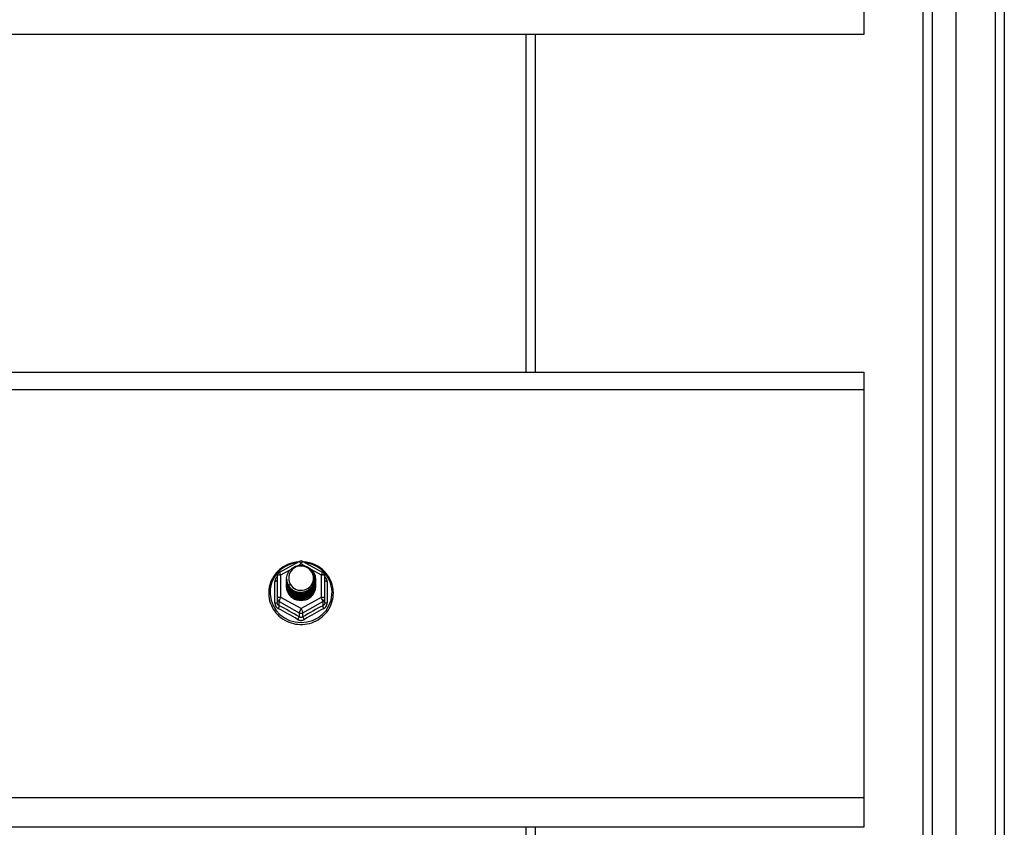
# Model space of a CAD drawing. Header units: inches. Extents: x 56.1 to 140.1, y 31.2 to 70.5.
# Tile 23 of 25: x 129.6 to 140.1, y 53.5 to 62.1. Entities that reach past the tile are written whole.
import ezdxf

# ---------------------------------------------------------------- set-up
doc = ezdxf.new("R2010")
doc.units = ezdxf.units.IN
doc.header["$MEASUREMENT"] = 0
doc.layers.add('Visible Edges(ANSI)', color=7, linetype='Continuous', lineweight=25)
doc.layers.add('Visible Tangent Edges(ANSI)', color=7, linetype='Continuous', lineweight=25)

msp = doc.modelspace()

# ---------------------------------------------------------------- linework, layer by layer
at = {"layer": 'Visible Edges(ANSI)'}
for p, q in [((139.551, 33.077), (139.551, 68.659)), ((139.197, 33.265), (139.197, 68.471)), ((140.063, 68.494), (140.063, 33.242)), ((138.563, 62.232), (138.563, 61.918)), ((138.563, 61.918), (98.929, 61.918)), ((135.063, 58.319), (135.063, 61.918)), ((98.929, 58.319), (138.563, 58.319)), ((138.563, 58.319), (138.563, 58.133)), ((138.563, 58.133), (138.563, 53.782)), ((132.329, 56.182), (132.544, 56.301)), ((132.582, 56.301), (132.797, 56.182)), ((132.309, 56.147), (132.309, 55.908)), ((132.409, 56.116), (132.409, 56.117)), ((132.409, 56.104), (132.409, 56.104)), ((132.409, 56.091), (132.409, 56.092)), ((132.409, 56.079), (132.409, 56.079)), ((132.716, 56.11), (132.716, 56.11)), ((132.716, 56.097), (132.716, 56.098)), ((132.716, 56.085), (132.716, 56.085)), ((132.716, 56.072), (132.716, 56.073)), ((132.817, 55.908), (132.817, 56.147)), ((132.409, 56.066), (132.409, 56.067)), ((132.409, 56.054), (132.409, 56.054)), ((132.409, 56.041), (132.409, 56.041)), ((132.716, 56.06), (132.716, 56.06)), ((132.716, 56.047), (132.716, 56.048)), ((132.309, 55.908), (132.309, 55.863)), ((132.545, 55.895), (132.543, 55.886)), ((132.817, 55.863), (132.817, 55.908)), ((138.563, 53.782), (138.563, 53.468)), ((138.563, 53.468), (98.929, 53.468)), ((135.063, 49.869), (135.063, 53.468))]:
    msp.add_line(p, q, dxfattribs=at)
at = {"layer": 'Visible Edges(ANSI)', "flags": 128}
for points in [[(132.537, 56.298), (132.512, 56.295), (132.488, 56.291), (132.463, 56.284), (132.44, 56.277), (132.417, 56.267), (132.395, 56.256), (132.373, 56.244), (132.353, 56.23), (132.334, 56.214), (132.316, 56.197), (132.299, 56.179), (132.283, 56.16), (132.269, 56.14), (132.257, 56.119), (132.246, 56.097), (132.237, 56.075), (132.23, 56.051), (132.224, 56.028), (132.22, 56.004), (132.218, 55.98), (132.218, 55.955), (132.219, 55.931), (132.223, 55.907), (132.228, 55.883), (132.235, 55.86), (132.243, 55.837), (132.254, 55.815), (132.266, 55.794), (132.279, 55.773), (132.294, 55.754), (132.311, 55.735), (132.328, 55.718), (132.347, 55.703), (132.367, 55.688), (132.389, 55.675), (132.411, 55.664), (132.433, 55.654), (132.457, 55.646), (132.481, 55.639), (132.505, 55.634), (132.53, 55.631), (132.555, 55.629), (132.58, 55.63), (132.605, 55.632), (132.629, 55.636), (132.654, 55.641), (132.677, 55.648), (132.701, 55.657), (132.723, 55.668), (132.745, 55.68), (132.765, 55.693), (132.785, 55.708), (132.804, 55.724), (132.821, 55.742), (132.837, 55.761), (132.851, 55.78), (132.864, 55.801), (132.876, 55.823), (132.885, 55.845), (132.893, 55.868), (132.9, 55.892), (132.904, 55.916), (132.907, 55.94), (132.908, 55.964)], [(132.908, 55.964), (132.906, 55.995), (132.902, 56.026), (132.894, 56.057), (132.884, 56.086), (132.871, 56.115), (132.855, 56.142), (132.836, 56.168), (132.816, 56.192), (132.793, 56.214), (132.768, 56.233), (132.741, 56.251), (132.712, 56.266), (132.683, 56.278), (132.652, 56.287), (132.621, 56.294), (132.589, 56.298)], [(132.43, 56.043), (132.414, 56.082), (132.409, 56.123), (132.417, 56.164), (132.437, 56.201), (132.467, 56.231), (132.505, 56.252), (132.547, 56.261), (132.591, 56.259), (132.632, 56.245), (132.668, 56.22), (132.695, 56.186), (132.712, 56.147), (132.716, 56.104), (132.708, 56.062), (132.688, 56.024), (132.658, 55.992), (132.621, 55.971), (132.578, 55.96), (132.535, 55.961), (132.493, 55.974), (132.458, 55.998), (132.43, 56.03), (132.414, 56.069), (132.409, 56.11)], [(132.447, 56.188), (132.446, 56.185), (132.444, 56.183), (132.443, 56.18), (132.442, 56.177), (132.441, 56.175), (132.44, 56.172), (132.439, 56.169), (132.438, 56.167), (132.438, 56.164), (132.437, 56.161), (132.436, 56.159), (132.436, 56.156), (132.435, 56.153), (132.434, 56.15), (132.434, 56.148), (132.434, 56.145), (132.433, 56.142), (132.433, 56.139), (132.433, 56.136), (132.433, 56.134), (132.433, 56.131), (132.433, 56.128), (132.433, 56.125), (132.433, 56.122)], [(132.449, 56.018), (132.472, 55.999), (132.498, 55.985), (132.526, 55.976), (132.556, 55.973), (132.586, 55.976), (132.615, 55.984), (132.642, 55.998), (132.665, 56.017), (132.684, 56.039), (132.697, 56.066), (132.705, 56.094), (132.707, 56.123), (132.702, 56.152), (132.692, 56.179), (132.675, 56.204), (132.654, 56.225), (132.629, 56.241), (132.601, 56.251), (132.571, 56.255), (132.541, 56.253), (132.512, 56.245), (132.486, 56.231), (132.464, 56.211), (132.447, 56.188)], [(132.409, 56.116), (132.409, 56.112), (132.41, 56.107), (132.41, 56.103), (132.41, 56.098), (132.411, 56.094), (132.412, 56.09), (132.413, 56.085), (132.414, 56.081), (132.415, 56.076), (132.416, 56.072), (132.418, 56.068), (132.419, 56.064), (132.421, 56.06), (132.423, 56.056), (132.425, 56.051), (132.427, 56.047), (132.43, 56.044), (132.432, 56.04), (132.434, 56.036), (132.437, 56.032), (132.44, 56.029), (132.443, 56.025), (132.446, 56.022), (132.449, 56.018)], [(132.409, 56.104), (132.411, 56.085), (132.414, 56.066), (132.421, 56.048), (132.43, 56.031), (132.441, 56.015), (132.454, 56), (132.469, 55.988), (132.486, 55.977), (132.504, 55.969), (132.523, 55.963), (132.543, 55.959), (132.563, 55.958), (132.583, 55.96), (132.603, 55.964), (132.622, 55.97), (132.64, 55.979), (132.656, 55.99), (132.671, 56.003), (132.685, 56.018), (132.696, 56.035), (132.705, 56.052), (132.711, 56.071), (132.715, 56.09), (132.716, 56.11)], [(132.716, 56.104), (132.716, 56.084), (132.712, 56.064), (132.706, 56.044), (132.698, 56.026), (132.687, 56.009), (132.674, 55.993), (132.658, 55.98), (132.641, 55.968), (132.623, 55.959), (132.603, 55.952), (132.583, 55.948), (132.563, 55.946), (132.542, 55.947), (132.522, 55.951), (132.503, 55.957), (132.484, 55.966), (132.467, 55.977), (132.452, 55.99), (132.439, 56.005), (132.428, 56.022), (132.419, 56.04), (132.413, 56.059), (132.41, 56.078), (132.409, 56.098)], [(132.409, 56.091), (132.411, 56.072), (132.414, 56.053), (132.421, 56.035), (132.43, 56.018), (132.441, 56.002), (132.454, 55.988), (132.469, 55.975), (132.486, 55.965), (132.504, 55.956), (132.523, 55.95), (132.543, 55.947), (132.563, 55.946), (132.583, 55.947), (132.603, 55.951), (132.622, 55.958), (132.64, 55.967), (132.656, 55.978), (132.671, 55.991), (132.685, 56.006), (132.696, 56.022), (132.705, 56.04), (132.711, 56.059), (132.715, 56.078), (132.716, 56.097)], [(132.716, 56.091), (132.716, 56.071), (132.712, 56.051), (132.706, 56.032), (132.698, 56.014), (132.687, 55.996), (132.674, 55.981), (132.658, 55.967), (132.641, 55.956), (132.623, 55.946), (132.603, 55.94), (132.583, 55.935), (132.563, 55.934), (132.542, 55.935), (132.522, 55.939), (132.503, 55.945), (132.484, 55.954), (132.467, 55.965), (132.452, 55.978), (132.439, 55.993), (132.428, 56.009), (132.419, 56.027), (132.413, 56.046), (132.41, 56.065), (132.409, 56.085)], [(132.409, 56.079), (132.411, 56.06), (132.414, 56.041), (132.421, 56.023), (132.43, 56.005), (132.441, 55.99), (132.454, 55.975), (132.469, 55.963), (132.486, 55.952), (132.504, 55.944), (132.523, 55.938), (132.543, 55.934), (132.563, 55.933), (132.583, 55.935), (132.603, 55.939), (132.622, 55.945), (132.64, 55.954), (132.656, 55.965), (132.671, 55.978), (132.685, 55.993), (132.696, 56.01), (132.705, 56.027), (132.711, 56.046), (132.715, 56.065), (132.716, 56.085)], [(132.716, 56.079), (132.716, 56.059), (132.712, 56.039), (132.706, 56.019), (132.698, 56.001), (132.687, 55.984), (132.674, 55.968), (132.658, 55.955), (132.641, 55.943), (132.623, 55.934), (132.603, 55.927), (132.583, 55.923), (132.563, 55.921), (132.542, 55.922), (132.522, 55.926), (132.503, 55.932), (132.484, 55.941), (132.467, 55.952), (132.452, 55.965), (132.439, 55.98), (132.428, 55.997), (132.419, 56.015), (132.413, 56.034), (132.41, 56.053), (132.409, 56.073)], [(132.409, 56.066), (132.411, 56.047), (132.414, 56.028), (132.421, 56.01), (132.43, 55.993), (132.441, 55.977), (132.454, 55.963), (132.469, 55.95), (132.486, 55.94), (132.504, 55.931), (132.523, 55.925), (132.543, 55.922), (132.563, 55.921), (132.583, 55.922), (132.603, 55.926), (132.622, 55.933), (132.64, 55.942), (132.656, 55.953), (132.671, 55.966), (132.685, 55.981), (132.696, 55.997), (132.705, 56.015), (132.711, 56.033), (132.715, 56.053), (132.716, 56.072)], [(132.433, 56.122), (132.433, 56.12), (132.433, 56.117), (132.433, 56.114), (132.433, 56.111), (132.433, 56.108), (132.433, 56.106), (132.433, 56.103), (132.434, 56.1), (132.434, 56.097), (132.435, 56.095), (132.435, 56.092), (132.436, 56.089), (132.436, 56.086), (132.437, 56.084), (132.438, 56.081), (132.439, 56.078), (132.439, 56.075), (132.44, 56.073), (132.441, 56.07), (132.442, 56.068), (132.444, 56.065), (132.445, 56.062), (132.446, 56.06), (132.447, 56.057)], [(132.716, 56.066), (132.716, 56.046), (132.712, 56.026), (132.706, 56.007), (132.698, 55.988), (132.687, 55.971), (132.674, 55.956), (132.658, 55.942), (132.641, 55.931), (132.623, 55.921), (132.603, 55.914), (132.583, 55.91), (132.563, 55.909), (132.542, 55.91), (132.522, 55.913), (132.503, 55.92), (132.484, 55.929), (132.467, 55.94), (132.452, 55.953), (132.439, 55.968), (132.428, 55.984), (132.419, 56.002), (132.413, 56.021), (132.41, 56.04), (132.409, 56.06)], [(132.409, 56.054), (132.411, 56.034), (132.414, 56.016), (132.421, 55.998), (132.43, 55.98), (132.441, 55.965), (132.454, 55.95), (132.469, 55.938), (132.486, 55.927), (132.504, 55.919), (132.523, 55.913), (132.543, 55.909), (132.563, 55.908), (132.583, 55.91), (132.603, 55.914), (132.622, 55.92), (132.64, 55.929), (132.656, 55.94), (132.671, 55.953), (132.685, 55.968), (132.696, 55.985), (132.705, 56.002), (132.711, 56.021), (132.715, 56.04), (132.716, 56.06)], [(132.716, 56.054), (132.716, 56.034), (132.712, 56.014), (132.706, 55.994), (132.698, 55.976), (132.687, 55.959), (132.674, 55.943), (132.658, 55.93), (132.641, 55.918), (132.623, 55.909), (132.603, 55.902), (132.583, 55.898), (132.563, 55.896), (132.542, 55.897), (132.522, 55.901), (132.503, 55.907), (132.484, 55.916), (132.467, 55.927), (132.452, 55.94), (132.439, 55.955), (132.428, 55.972), (132.419, 55.99), (132.413, 56.008), (132.41, 56.028), (132.409, 56.048)], [(132.409, 56.041), (132.411, 56.022), (132.414, 56.003), (132.421, 55.985), (132.43, 55.968), (132.441, 55.952), (132.454, 55.938), (132.469, 55.925), (132.486, 55.915), (132.504, 55.906), (132.523, 55.9), (132.543, 55.897), (132.563, 55.896), (132.583, 55.897), (132.603, 55.901), (132.622, 55.908), (132.64, 55.917), (132.656, 55.928), (132.671, 55.941), (132.685, 55.956), (132.696, 55.972), (132.705, 55.99), (132.711, 56.008), (132.715, 56.028), (132.716, 56.047)], [(132.543, 55.886), (132.535, 55.888), (132.527, 55.889), (132.519, 55.891), (132.511, 55.894), (132.504, 55.897), (132.496, 55.9), (132.489, 55.904), (132.482, 55.908), (132.475, 55.912), (132.469, 55.917), (132.462, 55.922), (132.456, 55.928), (132.451, 55.933), (132.445, 55.939), (132.44, 55.946), (132.436, 55.952), (132.431, 55.959), (132.427, 55.966), (132.424, 55.973), (132.421, 55.98), (132.418, 55.988), (132.416, 55.995), (132.414, 56.003), (132.413, 56.011)], [(132.447, 56.057), (132.447, 56.057), (132.446, 56.056), (132.445, 56.056), (132.444, 56.055), (132.444, 56.054), (132.443, 56.054), (132.442, 56.053), (132.442, 56.053), (132.441, 56.052), (132.44, 56.051), (132.439, 56.051), (132.439, 56.05), (132.438, 56.05), (132.437, 56.049), (132.437, 56.048), (132.436, 56.048), (132.435, 56.047), (132.434, 56.047), (132.434, 56.046), (132.433, 56.045), (132.432, 56.045), (132.432, 56.044), (132.431, 56.044), (132.43, 56.043)]]:
    msp.add_lwpolyline(points, dxfattribs=at)
at = {"layer": 'Visible Edges(ANSI)'}
for centre, start, end in [((132.563, 56.267), 60.8255, 119.1745), ((132.348, 56.147), 119.1745, 180), ((132.777, 56.147), 0, 60.8255)]:
    msp.add_arc(centre, 0.0394, start, end, dxfattribs=at)
for centre, major_axis, start_param, end_param in [((132.563, 56.123), (0.134, 0), 3.671471, 8.899926), ((132.563, 56.038), (-0.158, 0), 6.032414, 9.675269), ((132.563, 56.118), (0.154, 0), 3.669461, 3.875388)]:
    msp.add_ellipse(centre, major_axis=major_axis, ratio=0.966998, start_param=start_param, end_param=end_param, dxfattribs=at)
at = {"layer": 'Visible Tangent Edges(ANSI)'}
for p, q in [((139.964, 69.269), (139.964, 32.467)), ((139.296, 33.135), (139.296, 68.601)), ((134.964, 58.319), (134.964, 61.918)), ((98.929, 58.133), (138.563, 58.133)), ((132.348, 56.157), (132.446, 56.212)), ((132.531, 56.259), (132.563, 56.277)), ((132.563, 56.277), (132.597, 56.258)), ((132.673, 56.216), (132.777, 56.157)), ((132.285, 55.86), (132.285, 56.087)), ((132.348, 55.918), (132.348, 56.157)), ((132.777, 56.157), (132.777, 55.918)), ((132.841, 56.087), (132.841, 55.86)), ((132.329, 55.875), (132.543, 55.755)), ((132.329, 55.83), (132.329, 55.875)), ((132.563, 55.798), (132.348, 55.918)), ((132.777, 55.918), (132.563, 55.798)), ((132.582, 55.755), (132.797, 55.875)), ((132.797, 55.875), (132.797, 55.83)), ((132.543, 55.755), (132.543, 55.71)), ((132.582, 55.71), (132.582, 55.755)), ((138.563, 53.782), (98.929, 53.782)), ((134.964, 49.869), (134.964, 53.468))]:
    msp.add_line(p, q, dxfattribs=at)
at = {"layer": 'Visible Tangent Edges(ANSI)', "flags": 128}
for points in [[(132.309, 56.14), (132.307, 56.138), (132.305, 56.136), (132.303, 56.134), (132.302, 56.132), (132.3, 56.13), (132.299, 56.128), (132.297, 56.126), (132.296, 56.124), (132.294, 56.122), (132.293, 56.12), (132.292, 56.118), (132.291, 56.115), (132.29, 56.113), (132.289, 56.111), (132.288, 56.108), (132.287, 56.106), (132.287, 56.104), (132.286, 56.101), (132.286, 56.099), (132.285, 56.097), (132.285, 56.094), (132.285, 56.092), (132.285, 56.089), (132.285, 56.087)], [(132.841, 56.087), (132.841, 56.089), (132.841, 56.092), (132.841, 56.094), (132.84, 56.097), (132.84, 56.099), (132.839, 56.101), (132.839, 56.104), (132.838, 56.106), (132.837, 56.108), (132.837, 56.111), (132.836, 56.113), (132.835, 56.115), (132.834, 56.118), (132.832, 56.12), (132.831, 56.122), (132.83, 56.124), (132.828, 56.126), (132.827, 56.128), (132.825, 56.13), (132.824, 56.132), (132.822, 56.134), (132.82, 56.136), (132.819, 56.138), (132.817, 56.14)], [(132.329, 55.83), (132.327, 55.831), (132.326, 55.831), (132.324, 55.832), (132.323, 55.833), (132.322, 55.834), (132.32, 55.835), (132.319, 55.836), (132.318, 55.837), (132.317, 55.839), (132.316, 55.84), (132.315, 55.841), (132.314, 55.843), (132.313, 55.844), (132.313, 55.846), (132.312, 55.847), (132.311, 55.849), (132.311, 55.851), (132.31, 55.852), (132.31, 55.854), (132.309, 55.856), (132.309, 55.858), (132.309, 55.859), (132.309, 55.861), (132.309, 55.863)], [(132.817, 55.863), (132.817, 55.861), (132.817, 55.859), (132.816, 55.858), (132.816, 55.856), (132.816, 55.854), (132.815, 55.852), (132.815, 55.851), (132.814, 55.849), (132.814, 55.847), (132.813, 55.846), (132.812, 55.844), (132.811, 55.843), (132.811, 55.841), (132.81, 55.84), (132.809, 55.839), (132.807, 55.837), (132.806, 55.836), (132.805, 55.835), (132.804, 55.834), (132.803, 55.833), (132.801, 55.832), (132.8, 55.831), (132.798, 55.831), (132.797, 55.83)], [(132.285, 55.86), (132.285, 55.857), (132.285, 55.853), (132.285, 55.85), (132.286, 55.847), (132.286, 55.844), (132.287, 55.841), (132.288, 55.837), (132.289, 55.834), (132.29, 55.831), (132.292, 55.829), (132.293, 55.826), (132.295, 55.823), (132.296, 55.82), (132.298, 55.818), (132.3, 55.815), (132.302, 55.813), (132.304, 55.81), (132.307, 55.808), (132.309, 55.806), (132.311, 55.804), (132.314, 55.802), (132.317, 55.8), (132.319, 55.799), (132.322, 55.797)], [(132.804, 55.797), (132.806, 55.799), (132.809, 55.8), (132.812, 55.802), (132.814, 55.804), (132.817, 55.806), (132.819, 55.808), (132.821, 55.81), (132.823, 55.813), (132.825, 55.815), (132.827, 55.818), (132.829, 55.82), (132.831, 55.823), (132.833, 55.826), (132.834, 55.829), (132.835, 55.831), (132.836, 55.834), (132.838, 55.837), (132.838, 55.841), (132.839, 55.844), (132.84, 55.847), (132.84, 55.85), (132.841, 55.853), (132.841, 55.857), (132.841, 55.86)], [(132.525, 55.684), (132.528, 55.682), (132.531, 55.681), (132.534, 55.679), (132.537, 55.678), (132.54, 55.677), (132.543, 55.676), (132.547, 55.675), (132.55, 55.674), (132.553, 55.674), (132.556, 55.673), (132.56, 55.673), (132.563, 55.673), (132.566, 55.673), (132.569, 55.673), (132.573, 55.674), (132.576, 55.674), (132.579, 55.675), (132.582, 55.676), (132.585, 55.677), (132.588, 55.678), (132.591, 55.679), (132.594, 55.681), (132.597, 55.682), (132.6, 55.684)], [(132.582, 55.71), (132.581, 55.709), (132.579, 55.708), (132.578, 55.707), (132.576, 55.707), (132.575, 55.706), (132.573, 55.706), (132.571, 55.705), (132.57, 55.705), (132.568, 55.704), (132.566, 55.704), (132.565, 55.704), (132.563, 55.704), (132.561, 55.704), (132.559, 55.704), (132.558, 55.704), (132.556, 55.705), (132.554, 55.705), (132.553, 55.706), (132.551, 55.706), (132.549, 55.707), (132.548, 55.707), (132.546, 55.708), (132.545, 55.709), (132.543, 55.71)]]:
    msp.add_lwpolyline(points, dxfattribs=at)
at = {"layer": 'Visible Tangent Edges(ANSI)'}
for centre, major_axis, ratio, start_param, end_param in [((132.563, 55.97), (0.331, 0), 0.966998, 1.708073, 7.716705), ((132.563, 56.267), (-0.0192, 0.0344), 0.127392, 4.936728, 6.283185), ((132.563, 56.267), (0.0192, 0.0344), 0.127392, 0, 1.346458), ((132.348, 56.147), (-0.0192, 0.0344), 0.127392, 4.936728, 6.283185), ((132.777, 56.147), (0.0192, 0.0344), 0.127392, 0, 1.346458), ((132.269, 56.102), (0.0394, 0), 0.420933, 5.107073, 6.283185), ((132.348, 56.147), (-0.0394, 0), 0.254784, 4.712389, 6.283185), ((132.777, 56.147), (0.0394, 0), 0.254784, 0, 1.570796), ((132.856, 56.102), (-0.0394, 0), 0.420933, 0, 1.176113), ((132.269, 55.863), (0.0394, 0), 0.080687, 5.107073, 6.283185), ((132.348, 55.908), (-0.0394, 0), 0.254784, 4.712389, 6.283185), ((132.348, 55.908), (-0.0394, 0), 0.966998, 0, 1.047198), ((132.348, 55.908), (-0.0192, -0.0344), 0.127392, 4.48805, 6.058847), ((132.777, 55.908), (0.0394, 0), 0.254784, 0, 1.570796), ((132.777, 55.908), (0.0192, -0.0344), 0.127392, 0.224339, 1.795135), ((132.777, 55.908), (0.0394, 0), 0.966998, 5.235988, 6.283185), ((132.856, 55.863), (-0.0394, 0), 0.080687, 0, 1.176113), ((132.309, 55.797), (0.0178, 0.0351), 0.295528, 4.874003, 6.050115), ((132.424, 55.573), (0.573, -0.342), 0.220649, 1.524932, 1.878631), ((132.436, 55.593), (-0.605, 0.361), 0.220649, 4.666525, 5.020223), ((132.563, 55.788), (-0.0192, -0.0344), 0.127392, 4.48805, 6.058847), ((132.563, 55.788), (0.0192, -0.0344), 0.127392, 0.224339, 1.795135), ((132.69, 55.593), (-0.605, -0.361), 0.220649, 4.404555, 4.758253), ((132.702, 55.573), (0.573, 0.342), 0.220649, 1.262962, 1.61666), ((132.817, 55.797), (-0.0178, 0.0351), 0.295528, 0.23307, 1.409183), ((132.523, 55.677), (0.0205, 0.0336), 0.044718, 0.222707, 1.398819), ((132.563, 55.788), (0.0394, 0), 0.966998, 4.18879, 5.235988), ((132.602, 55.677), (-0.0205, 0.0336), 0.044718, 4.884366, 6.060479)]:
    msp.add_ellipse(centre, major_axis=major_axis, ratio=ratio, start_param=start_param, end_param=end_param, dxfattribs=at)

doc.saveas('drawing.dxf')
